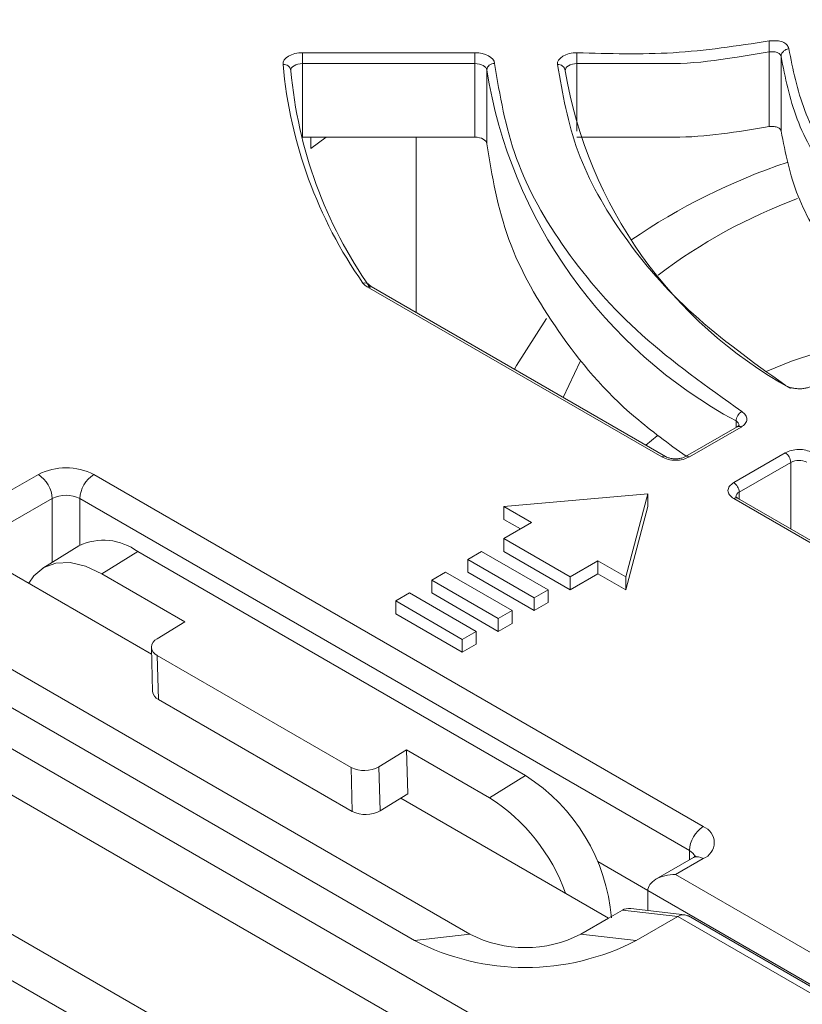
# Model space of a CAD drawing. Header units: millimetres. Extents: x -420 to 420, y -297 to 297.
# Tile 179 of 197: x 284 to 304, y 209 to 234. Entities that reach past the tile are written whole.
import ezdxf

# ---------------------------------------------------------------- set-up
doc = ezdxf.new("R2010")
doc.units = ezdxf.units.MM
doc.header["$MEASUREMENT"] = 0
doc.layers.add('layer 1', color=7, linetype='Continuous')

msp = doc.modelspace()

# ---------------------------------------------------------------- linework, layer by layer
at = {"layer": 'layer 1', "color": 7, "lineweight": 9}
for points in [[(330.4554, 266.1477), (330.4554, 266.1477), (263.0513, 227.2362), (263.0513, 227.2362)], [(330.9575, 266.0981), (330.9575, 266.0981), (263.5536, 227.1865), (263.5536, 227.1865)], [(269.7923, 229.9679), (269.7923, 229.9679), (322.646, 260.4796), (322.646, 260.4796)], [(323.0011, 259.8644), (323.0011, 259.8644), (270.1476, 229.3526), (270.1476, 229.3526)], [(323.3326, 259.8571), (323.3326, 259.8571), (270.7631, 229.5093), (270.7631, 229.5093)], [(323.5838, 259.8322), (323.5838, 259.8322), (271.0142, 229.4844), (271.0142, 229.4844)], [(290.9324, 233.5315), (290.9324, 233.5315), (295.3529, 233.5315), (295.3529, 233.5315)], [(290.9324, 233.2517), (290.9324, 233.2517), (290.9324, 233.5315), (290.9324, 233.5315)], [(295.3529, 233.2517), (295.3529, 233.2517), (295.3529, 233.5315), (295.3529, 233.5315)], [(302.8999, 231.6349), (302.8999, 231.6349), (302.8999, 233.55), (302.8999, 233.55)], [(290.4305, 233.2289), (290.6114, 231.2144), (291.3177, 229.2827), (292.4785, 227.6266)], [(295.3529, 233.2517), (295.3529, 233.2517), (290.9324, 233.2517), (290.9324, 233.2517)], [(290.9324, 233.2517), (290.9324, 233.2517), (290.9324, 231.3648), (290.9324, 231.3648)], [(295.3529, 231.3648), (295.3529, 231.3648), (295.3529, 233.2517), (295.3529, 233.2517)], [(295.8547, 233.2554), (295.7534, 233.2611), (295.6654, 233.1866), (295.654, 233.0859)], [(297.9683, 233.2517), (297.9683, 233.2517), (297.9683, 231.516), (297.9683, 231.516)], [(303.2007, 233.4333), (303.2007, 233.4333), (303.2007, 231.5182), (303.2007, 231.5182)], [(290.6313, 233.07), (290.8109, 231.069), (291.5124, 229.1498), (292.6657, 227.5046)], [(295.654, 233.0859), (296.2728, 229.2579), (298.6345, 225.9347), (302.046, 224.0915)], [(295.654, 233.0859), (295.654, 233.0859), (295.654, 231.199), (295.654, 231.199)], [(297.6673, 233.0684), (298.2506, 229.6152), (300.3786, 226.6175), (303.446, 224.9279)], [(290.9324, 231.3648), (290.9324, 231.3648), (290.9069, 231.3641), (290.9069, 231.3641)], [(295.3529, 231.3648), (295.3529, 231.3648), (290.9324, 231.3648), (290.9324, 231.3648)], [(291.1465, 231.3648), (291.1465, 231.3648), (291.1465, 231.076), (291.1465, 231.076)], [(291.5391, 231.3648), (291.5391, 231.3648), (291.1465, 231.076), (291.1465, 231.076)], [(293.8412, 231.3648), (293.8412, 231.3648), (293.8412, 226.8734), (293.8412, 226.8734)], [(303.3558, 230.7192), (301.9363, 230.2419), (300.5892, 229.5717), (299.3521, 228.7273)], [(303.6267, 229.7898), (302.3452, 229.3182), (301.1408, 228.6585), (300.0535, 227.8323)], [(286.9128, 179.9748), (286.9128, 179.9748), (370.7398, 228.367), (370.7398, 228.367)], [(292.6456, 227.5739), (292.6064, 227.6248), (292.5398, 227.6457), (292.4785, 227.6266)], [(292.4785, 227.6266), (292.5082, 227.5854), (292.5466, 227.5513), (292.5911, 227.527)], [(292.6917, 227.537), (292.6589, 227.5518), (292.6205, 227.548), (292.5911, 227.527)], [(300.1405, 223.169), (300.1405, 223.169), (292.5911, 227.527), (292.5911, 227.527)], [(300.241, 223.1788), (300.241, 223.1788), (292.6917, 227.537), (292.6917, 227.537)], [(263.5536, 227.1865), (263.5536, 227.1865), (308.3088, 201.3498), (308.3088, 201.3498)], [(371.4503, 227.1366), (371.4503, 227.1366), (287.6233, 178.7444), (287.6233, 178.7444)], [(307.6732, 200.5297), (307.6732, 200.5297), (262.9183, 226.3661), (262.9183, 226.3661)], [(298.0512, 225.6183), (298.0512, 225.6183), (297.6129, 224.696), (297.6129, 224.696)], [(302.1957, 224.3329), (302.1077, 224.2833), (302.0514, 224.1923), (302.046, 224.0915)], [(293.3065, 175.4635), (293.3065, 175.4635), (377.1334, 223.8557), (377.1334, 223.8557)], [(302.0763, 223.9444), (302.0763, 223.9444), (300.7506, 223.1788), (300.7506, 223.1788)], [(302.1768, 223.9343), (302.1768, 223.9343), (300.851, 223.169), (300.851, 223.169)], [(302.1231, 223.9761), (302.1187, 224.0251), (302.0895, 224.0687), (302.046, 224.0915)], [(302.046, 223.9267), (302.046, 223.9267), (302.046, 224.0915), (302.046, 224.0915)], [(302.1768, 223.9343), (302.1476, 223.9554), (302.1092, 223.959), (302.0763, 223.9444)], [(300.025, 223.7082), (300.025, 223.7082), (299.7351, 223.4709), (299.7351, 223.4709)], [(261.8901, 223.3982), (261.8901, 223.3982), (306.6453, 197.5617), (306.6453, 197.5617)], [(378.9094, 223.2405), (378.9094, 223.2405), (294.017, 174.233), (294.017, 174.233)], [(300.2406, 223.179), (300.2076, 223.1936), (300.1697, 223.1897), (300.1405, 223.169)], [(300.851, 223.169), (300.8219, 223.1909), (300.7829, 223.1946), (300.7502, 223.1786)], [(301.9874, 222.5127), (301.9874, 222.5127), (303.3084, 223.2753), (303.3084, 223.2753)], [(303.4504, 223.0291), (303.4458, 223.1294), (303.3928, 223.221), (303.3084, 223.2753)], [(303.866, 223.0349), (303.7341, 223.0983), (303.5802, 223.0961), (303.4504, 223.0291)], [(285.5774, 222.7177), (285.1318, 222.9486), (284.6022, 222.9486), (284.1564, 222.7177)], [(303.4504, 223.0291), (303.4504, 223.0291), (302.1296, 222.2666), (302.1296, 222.2666)], [(303.4504, 221.3261), (303.4504, 221.3261), (303.4504, 223.0291), (303.4504, 223.0291)], [(283.4462, 222.3076), (283.4462, 222.3076), (284.1564, 222.7177), (284.1564, 222.7177)], [(284.5117, 222.1027), (284.5003, 222.3531), (284.3679, 222.5826), (284.1564, 222.7177)], [(285.5774, 222.7177), (285.3661, 222.5826), (285.2337, 222.3531), (285.2222, 222.1027)], [(285.5774, 222.7177), (285.5774, 222.7177), (301.2061, 213.6955), (301.2061, 213.6955)], [(306.0097, 196.7415), (306.0097, 196.7415), (261.2548, 222.578), (261.2548, 222.578)], [(302.1296, 222.2666), (302.1252, 222.3669), (302.072, 222.4586), (301.9874, 222.5127)], [(284.5117, 222.1027), (284.5117, 222.1027), (283.4462, 221.4873), (283.4462, 221.4873)], [(285.2222, 222.1027), (284.9994, 222.2179), (284.7346, 222.2179), (284.5117, 222.1027)], [(284.5117, 220.471), (284.5117, 220.471), (284.5117, 222.1027), (284.5117, 222.1027)], [(300.851, 213.0802), (300.851, 213.0802), (285.2222, 222.1027), (285.2222, 222.1027)], [(285.2222, 222.1027), (285.2222, 222.1027), (285.2222, 220.9077), (285.2222, 220.9077)], [(299.7852, 222.2256), (299.7852, 222.2256), (296.0912, 221.8976), (296.0912, 221.8976)], [(299.2171, 220.0931), (299.2171, 220.0931), (299.7852, 222.2256), (299.7852, 222.2256)], [(299.7852, 222.2256), (299.7852, 222.2256), (299.7852, 221.8975), (299.7852, 221.8975)], [(302.088, 222.1124), (302.0552, 222.1273), (302.0168, 222.1236), (301.9874, 222.1027)], [(309.5369, 217.7445), (309.5369, 217.7445), (301.9874, 222.1027), (301.9874, 222.1027)], [(302.1296, 222.2666), (302.0791, 222.2454), (302.0448, 222.1975), (302.0413, 222.1428)], [(309.6373, 217.7545), (309.6373, 217.7545), (302.088, 222.1124), (302.088, 222.1124)], [(302.1296, 222.2666), (302.1296, 222.2666), (302.1296, 222.0886), (302.1296, 222.0886)], [(296.0912, 221.8976), (296.0912, 221.8976), (296.8017, 221.4875), (296.8017, 221.4875)], [(296.0912, 221.8976), (296.0912, 221.8976), (296.0912, 221.5696), (296.0912, 221.5696)], [(299.2171, 219.7649), (299.2171, 219.7649), (299.7852, 221.8975), (299.7852, 221.8975)], [(296.0912, 221.5696), (296.0912, 221.5696), (296.5176, 221.3234), (296.5176, 221.3234)], [(296.8017, 221.4875), (296.8017, 221.4875), (296.0912, 221.0775), (296.0912, 221.0775)], [(286.7035, 220.7433), (286.2675, 221.0704), (285.6853, 221.1275), (285.1941, 220.891)], [(296.0912, 221.0775), (296.0912, 221.0775), (297.7962, 220.0931), (297.7962, 220.0931)], [(296.0912, 221.0775), (296.0912, 221.0775), (296.0912, 220.7493), (296.0912, 220.7493)], [(285.1941, 220.891), (285.1941, 220.891), (284.2712, 220.3227), (284.2712, 220.3227)], [(282.4374, 220.7813), (282.4374, 220.7813), (287.0599, 218.113), (287.0599, 218.113)], [(286.7035, 220.7433), (286.7035, 220.7433), (285.7804, 220.1751), (285.7804, 220.1751)], [(286.7035, 220.7433), (286.7035, 220.7433), (296.6489, 215.0019), (296.6489, 215.0019)], [(295.523, 220.7493), (295.523, 220.7493), (295.1677, 220.5442), (295.1677, 220.5442)], [(297.2279, 219.7649), (297.2279, 219.7649), (295.523, 220.7493), (295.523, 220.7493)], [(296.0912, 220.7493), (296.0912, 220.7493), (297.7962, 219.7649), (297.7962, 219.7649)], [(295.1677, 220.5442), (295.1677, 220.5442), (295.1677, 220.216), (295.1677, 220.216)], [(295.1677, 220.5442), (295.1677, 220.5442), (296.8728, 219.56), (296.8728, 219.56)], [(297.7962, 220.0931), (297.7962, 220.0931), (298.5066, 220.5033), (298.5066, 220.5033)], [(298.5066, 220.5033), (298.5066, 220.5033), (299.2171, 220.0931), (299.2171, 220.0931)], [(298.5066, 220.5033), (298.5066, 220.5033), (298.5066, 220.1751), (298.5066, 220.1751)], [(285.7804, 220.1751), (285.7804, 220.1751), (287.9117, 218.9448), (287.9117, 218.9448)], [(294.5995, 220.216), (294.5995, 220.216), (294.2442, 220.0111), (294.2442, 220.0111)], [(296.3044, 219.2319), (296.3044, 219.2319), (294.5995, 220.216), (294.5995, 220.216)], [(295.1677, 220.216), (295.1677, 220.216), (296.8728, 219.2319), (296.8728, 219.2319)], [(297.7962, 219.7649), (297.7962, 219.7649), (298.5066, 220.1751), (298.5066, 220.1751)], [(297.7962, 220.0931), (297.7962, 220.0931), (297.7962, 219.7649), (297.7962, 219.7649)], [(298.5066, 220.1751), (298.5066, 220.1751), (299.2171, 219.7649), (299.2171, 219.7649)], [(299.2171, 220.0931), (299.2171, 220.0931), (299.2171, 219.7649), (299.2171, 219.7649)], [(294.2442, 220.0111), (294.2442, 220.0111), (294.2442, 219.683), (294.2442, 219.683)], [(294.2442, 220.0111), (294.2442, 220.0111), (295.9491, 219.0269), (295.9491, 219.0269)], [(293.676, 219.683), (293.676, 219.683), (293.3208, 219.4781), (293.3208, 219.4781)], [(295.3808, 218.6988), (295.3808, 218.6988), (293.676, 219.683), (293.676, 219.683)], [(294.2442, 219.683), (294.2442, 219.683), (295.9491, 218.6986), (295.9491, 218.6986)], [(296.8728, 219.56), (296.8728, 219.56), (297.2279, 219.7649), (297.2279, 219.7649)], [(296.8728, 219.56), (296.8728, 219.56), (296.8728, 219.2319), (296.8728, 219.2319)], [(297.2279, 219.7649), (297.2279, 219.7649), (297.2279, 219.4369), (297.2279, 219.4369)], [(293.3208, 219.4781), (293.3208, 219.4781), (295.0257, 218.4937), (295.0257, 218.4937)], [(293.3208, 219.4781), (293.3208, 219.4781), (293.3208, 219.1499), (293.3208, 219.1499)], [(296.8728, 219.2319), (296.8728, 219.2319), (297.2279, 219.4369), (297.2279, 219.4369)], [(293.3208, 219.1499), (293.3208, 219.1499), (295.0257, 218.1655), (295.0257, 218.1655)], [(295.9491, 219.0269), (295.9491, 219.0269), (296.3044, 219.2319), (296.3044, 219.2319)], [(296.3044, 219.2319), (296.3044, 219.2319), (296.3044, 218.9037), (296.3044, 218.9037)], [(287.2016, 218.5077), (287.2016, 218.5077), (287.9117, 218.9448), (287.9117, 218.9448)], [(295.9491, 219.0269), (295.9491, 219.0269), (295.9491, 218.6986), (295.9491, 218.6986)], [(295.9491, 218.6986), (295.9491, 218.6986), (296.3044, 218.9037), (296.3044, 218.9037)], [(293.8038, 210.775), (293.8038, 210.775), (280.3062, 218.5668), (280.3062, 218.5668)], [(281.7271, 218.7308), (281.7271, 218.7308), (295.2245, 210.9389), (295.2245, 210.9389)], [(295.0257, 218.4937), (295.0257, 218.4937), (295.3808, 218.6988), (295.3808, 218.6988)], [(295.3808, 218.6988), (295.3808, 218.6988), (295.3808, 218.3707), (295.3808, 218.3707)], [(295.0257, 218.4937), (295.0257, 218.4937), (295.0257, 218.1655), (295.0257, 218.1655)], [(295.0257, 218.1655), (295.0257, 218.1655), (295.3808, 218.3707), (295.3808, 218.3707)], [(287.0547, 218.288), (287.0547, 218.288), (287.0877, 217.1591), (287.0877, 217.1591)], [(292.1747, 215.2133), (292.1747, 215.2133), (287.2018, 218.084), (287.2018, 218.084)], [(287.2018, 218.084), (287.2018, 218.084), (287.2348, 216.9554), (287.2348, 216.9554)], [(287.0877, 217.1591), (287.098, 217.0702), (287.1536, 216.9929), (287.2348, 216.9554)], [(287.2348, 216.9554), (287.2348, 216.9554), (292.2076, 214.0844), (292.2076, 214.0844)], [(292.8849, 215.2268), (292.8849, 215.2268), (293.5948, 215.664), (293.5948, 215.664)], [(293.6278, 214.5352), (293.6278, 214.5352), (293.5948, 215.664), (293.5948, 215.664)], [(293.5948, 215.664), (293.5948, 215.664), (295.7261, 214.4337), (295.7261, 214.4337)], [(292.1747, 215.2133), (292.3986, 215.0986), (292.6653, 215.1036), (292.8849, 215.2268)], [(292.2076, 214.0844), (292.2076, 214.0844), (292.1747, 215.2133), (292.1747, 215.2133)], [(292.8849, 215.2268), (292.8849, 215.2268), (292.9178, 214.0982), (292.9178, 214.0982)], [(295.7261, 214.4337), (295.7261, 214.4337), (296.6489, 215.0019), (296.6489, 215.0019)], [(298.851, 211.3526), (298.7312, 212.8476), (297.9156, 214.199), (296.6489, 215.0019)], [(292.9178, 214.0982), (292.9178, 214.0982), (293.6278, 214.5352), (293.6278, 214.5352)], [(293.4486, 214.4249), (293.4486, 214.4249), (298.7767, 211.349), (298.7767, 211.349)], [(297.6756, 211.9845), (297.3159, 212.9949), (296.6299, 213.8564), (295.7261, 214.4337)], [(292.2076, 214.0844), (292.4316, 213.9697), (292.6983, 213.9747), (292.9178, 214.0982)], [(301.2061, 213.6955), (300.9949, 213.5603), (300.8623, 213.3308), (300.851, 213.0802)], [(300.9918, 212.9203), (300.9686, 212.9906), (300.9177, 213.0482), (300.851, 213.0802)], [(300.851, 212.8401), (300.851, 212.8401), (300.851, 213.0802), (300.851, 213.0802)], [(298.5006, 212.7965), (298.5006, 212.7965), (299.7852, 212.0547), (299.7852, 212.0547)], [(300.9549, 212.9002), (300.9549, 212.9002), (299.9935, 212.345), (299.9935, 212.345)], [(301.2061, 212.8753), (301.2061, 212.8753), (300.4957, 212.4652), (300.4957, 212.4652)], [(301.2061, 212.8753), (301.133, 212.9277), (301.037, 212.9371), (300.9549, 212.9002)], [(299.9935, 212.345), (299.9935, 212.345), (299.9935, 212.345), (299.9935, 212.345)], [(300.4957, 212.4652), (300.4957, 212.4652), (312.9277, 205.2884), (312.9277, 205.2884)], [(300.4957, 212.4652), (300.4957, 212.4652), (300.4957, 212.4652), (300.4957, 212.4652)], [(312.5725, 204.673), (312.5725, 204.673), (299.7852, 212.055), (299.7852, 212.055)], [(299.7852, 212.055), (299.7852, 212.055), (299.7852, 212.0549), (299.7852, 212.0549)], [(299.7852, 212.055), (299.7852, 212.055), (299.7852, 211.5425), (299.7852, 211.5425)], [(298.7767, 211.349), (298.7767, 211.349), (299.1318, 211.554), (299.1318, 211.554)], [(299.3494, 211.5927), (299.2673, 211.6024), (299.1923, 211.589), (299.1318, 211.554)], [(299.3494, 211.5927), (299.2673, 211.6024), (299.1923, 211.589), (299.1318, 211.554)], [(299.3494, 211.5927), (299.2673, 211.6024), (299.1923, 211.589), (299.1318, 211.554)], [(299.3494, 211.5927), (299.2673, 211.6024), (299.1923, 211.589), (299.1318, 211.554)], [(299.3494, 211.5927), (299.2673, 211.6024), (299.1923, 211.589), (299.1318, 211.554)], [(299.3494, 211.5927), (299.2673, 211.6024), (299.1923, 211.589), (299.1318, 211.554)], [(299.3494, 211.5927), (299.2673, 211.6024), (299.1923, 211.589), (299.1318, 211.554)], [(299.3494, 211.5927), (299.2673, 211.6024), (299.1923, 211.589), (299.1318, 211.554)], [(299.3494, 211.5927), (299.2673, 211.6024), (299.1923, 211.589), (299.1318, 211.554)], [(299.3494, 211.5927), (299.2673, 211.6022), (299.1923, 211.589), (299.1318, 211.554)], [(299.3494, 211.5927), (299.2673, 211.6022), (299.1923, 211.589), (299.1318, 211.554)], [(299.3494, 211.5927), (299.2673, 211.6022), (299.1923, 211.589), (299.1318, 211.554)], [(299.3494, 211.5927), (299.2673, 211.6022), (299.1923, 211.589), (299.1318, 211.554)], [(299.3494, 211.5927), (299.2673, 211.6022), (299.1923, 211.589), (299.1318, 211.554)], [(299.3494, 211.5927), (299.2673, 211.6022), (299.1923, 211.589), (299.1318, 211.554)], [(299.3494, 211.5927), (299.2673, 211.6022), (299.1923, 211.589), (299.1318, 211.554)], [(299.3494, 211.5927), (299.2673, 211.6022), (299.1923, 211.589), (299.1318, 211.554)], [(299.3494, 211.5927), (299.2673, 211.6022), (299.1923, 211.589), (299.1318, 211.554)], [(299.3494, 211.5927), (299.2673, 211.6022), (299.1923, 211.589), (299.1318, 211.554)], [(299.3494, 211.5927), (299.2673, 211.6022), (299.1923, 211.589), (299.1318, 211.554)], [(299.3494, 211.5927), (299.2673, 211.6022), (299.1923, 211.589), (299.1318, 211.554)], [(300.5526, 211.3902), (300.5526, 211.3902), (299.1318, 211.554), (299.1318, 211.554)], [(299.1318, 211.554), (299.1318, 211.554), (299.1318, 211.554), (299.1318, 211.554)], [(300.7341, 211.433), (300.7341, 211.433), (299.3494, 211.5927), (299.3494, 211.5927)], [(299.3494, 211.5927), (299.3494, 211.5927), (299.3494, 211.5927), (299.3494, 211.5927)], [(298.0662, 210.9389), (298.0662, 210.9389), (298.7767, 211.349), (298.7767, 211.349)], [(300.5526, 211.3902), (300.5526, 211.3902), (299.4869, 210.775), (299.4869, 210.775)], [(300.8236, 211.4035), (300.7443, 211.4493), (300.6467, 211.4444), (300.5526, 211.3902)], [(300.8236, 211.4035), (300.7443, 211.4493), (300.6467, 211.4444), (300.5526, 211.3902)], [(300.8236, 211.4035), (300.7443, 211.4493), (300.6467, 211.4444), (300.5526, 211.3902)], [(300.8236, 211.4035), (300.7443, 211.4493), (300.6467, 211.4444), (300.5526, 211.3902)], [(300.8236, 211.4035), (300.7443, 211.4493), (300.6467, 211.4444), (300.5526, 211.39)], [(300.8236, 211.4035), (300.7443, 211.4493), (300.6467, 211.4444), (300.5526, 211.39)], [(300.8236, 211.4035), (300.7443, 211.4493), (300.6467, 211.4444), (300.5526, 211.39)], [(300.8236, 211.4035), (300.7443, 211.4493), (300.6467, 211.4444), (300.5526, 211.39)], [(300.8236, 211.4035), (300.7443, 211.4493), (300.6467, 211.4444), (300.5526, 211.39)], [(300.8236, 211.4035), (300.7443, 211.4493), (300.6467, 211.4444), (300.5526, 211.39)], [(300.8236, 211.4035), (300.7443, 211.4493), (300.6467, 211.4444), (300.5526, 211.39)], [(300.8236, 211.4035), (300.7443, 211.4493), (300.6467, 211.4444), (300.5526, 211.39)], [(300.8236, 211.4035), (300.7443, 211.4493), (300.6467, 211.4444), (300.5526, 211.39)], [(300.8236, 211.4035), (300.7443, 211.4493), (300.6467, 211.4444), (300.5526, 211.39)], [(300.8236, 211.4035), (300.7443, 211.4493), (300.6467, 211.4444), (300.5526, 211.39)], [(300.8236, 211.4035), (300.7443, 211.4493), (300.6467, 211.4444), (300.5526, 211.39)], [(300.8236, 211.4035), (300.7443, 211.4493), (300.6467, 211.4444), (300.5526, 211.39)], [(300.8236, 211.4033), (300.7443, 211.4493), (300.6467, 211.4444), (300.5526, 211.39)], [(300.8236, 211.4033), (300.7443, 211.4493), (300.6467, 211.4444), (300.5526, 211.39)], [(300.8236, 211.4033), (300.7443, 211.4493), (300.6467, 211.4444), (300.5526, 211.39)], [(300.8236, 211.4033), (300.7443, 211.4493), (300.6467, 211.4444), (300.5526, 211.39)], [(312.1321, 204.7054), (312.1321, 204.7054), (300.5526, 211.3902), (300.5526, 211.3902)], [(300.5526, 211.3902), (300.5526, 211.3902), (300.5526, 211.39), (300.5526, 211.39)], [(312.3832, 204.7303), (312.3832, 204.7303), (300.8236, 211.4035), (300.8236, 211.4035)], [(300.8236, 211.4035), (300.8236, 211.4035), (300.8236, 211.4033), (300.8236, 211.4033)], [(293.8038, 210.775), (293.8038, 210.775), (295.2245, 210.9389), (295.2245, 210.9389)], [(293.8038, 210.775), (295.5857, 209.8516), (297.705, 209.8516), (299.4869, 210.775)], [(295.2245, 210.9389), (296.1155, 210.4772), (297.1752, 210.4772), (298.0662, 210.9389)], [(299.4869, 210.775), (299.4869, 210.775), (298.0662, 210.9389), (298.0662, 210.9389)]]:
    msp.add_open_spline(points, degree=3, dxfattribs=at)
for points, knots in [([(297.9683, 233.5315), (298.7918, 233.5068), (299.6157, 233.4819), (300.4327, 233.531), (300.4327, 233.531), (301.2595, 233.5806), (302.0797, 233.706), (302.8999, 233.8313)], [0, 0, 0, 0, 0.3333333, 0.3333333, 0.3333333, 0.3333333, 1, 1, 1, 1]), ([(302.8999, 233.8313), (302.9658, 233.8364), (303.0316, 233.8414), (303.0934, 233.8376), (303.0934, 233.8376), (303.1475, 233.8342), (303.1983, 233.8239), (303.2413, 233.807), (303.2413, 233.807), (303.2843, 233.7904), (303.3192, 233.7673), (303.344, 233.7399), (303.344, 233.7399), (303.3719, 233.7088), (303.3865, 233.6725), (303.4011, 233.636)], [0, 0, 0, 0, 0.2, 0.2, 0.2, 0.2, 0.4, 0.4, 0.4, 0.4, 0.6, 0.6, 0.6, 0.6, 1, 1, 1, 1]), ([(302.8999, 233.55), (302.8999, 233.5612), (302.8999, 233.5724), (302.8999, 233.5843), (302.8999, 233.5843), (302.8999, 233.5962), (302.8999, 233.6089), (302.8999, 233.6217), (302.8999, 233.6217), (302.8999, 233.6475), (302.8999, 233.674), (302.8999, 233.7), (302.8999, 233.7), (302.8999, 233.7258), (302.8999, 233.751), (302.8999, 233.7737), (302.8999, 233.7737), (302.8999, 233.7849), (302.8999, 233.7955), (302.8999, 233.8052), (302.8999, 233.8052), (302.8999, 233.8147), (302.8999, 233.8229), (302.8999, 233.8313)], [0, 0, 0, 0, 0.1428571, 0.1428571, 0.1428571, 0.1428571, 0.2857143, 0.2857143, 0.2857143, 0.2857143, 0.4285714, 0.4285714, 0.4285714, 0.4285714, 0.5714286, 0.5714286, 0.5714286, 0.5714286, 0.7142857, 0.7142857, 0.7142857, 0.7142857, 1, 1, 1, 1]), ([(290.4305, 233.2289), (290.4305, 233.2289), (290.4363, 233.2872), (290.4363, 233.2872), (290.4363, 233.2872), (290.4363, 233.2872), (290.4623, 233.3437), (290.4623, 233.3437), (290.4623, 233.3437), (290.4623, 233.3437), (290.5073, 233.3961), (290.5073, 233.3961), (290.5073, 233.3961), (290.5073, 233.3961), (290.5696, 233.4421), (290.5696, 233.4421), (290.5696, 233.4421), (290.5696, 233.4421), (290.6466, 233.4801), (290.6466, 233.4801), (290.6466, 233.4801), (290.6466, 233.4801), (290.7352, 233.5082), (290.7352, 233.5082), (290.7352, 233.5082), (290.7352, 233.5082), (290.8318, 233.5257), (290.8318, 233.5257), (290.8318, 233.5257), (290.8318, 233.5257), (290.9324, 233.5315), (290.9324, 233.5315)], [0, 0, 0, 0, 0.1111111, 0.1111111, 0.1111111, 0.1111111, 0.2222222, 0.2222222, 0.2222222, 0.2222222, 0.3333333, 0.3333333, 0.3333333, 0.3333333, 0.4444444, 0.4444444, 0.4444444, 0.4444444, 0.5555556, 0.5555556, 0.5555556, 0.5555556, 0.6666667, 0.6666667, 0.6666667, 0.6666667, 0.7777778, 0.7777778, 0.7777778, 0.7777778, 1, 1, 1, 1]), ([(295.3529, 233.5315), (295.3529, 233.5315), (295.4479, 233.5264), (295.4479, 233.5264), (295.4479, 233.5264), (295.4479, 233.5264), (295.5396, 233.5109), (295.5396, 233.5109), (295.5396, 233.5109), (295.5396, 233.5109), (295.6246, 233.4856), (295.6246, 233.4856), (295.6246, 233.4856), (295.6246, 233.4856), (295.6995, 233.4516), (295.6995, 233.4516), (295.6995, 233.4516), (295.6995, 233.4516), (295.7621, 233.4098), (295.7621, 233.4098), (295.7621, 233.4098), (295.7621, 233.4098), (295.8098, 233.3621), (295.8098, 233.3621), (295.8098, 233.3621), (295.8098, 233.3621), (295.841, 233.3099), (295.841, 233.3099), (295.841, 233.3099), (295.841, 233.3099), (295.8547, 233.2554), (295.8547, 233.2554)], [0, 0, 0, 0, 0.1111111, 0.1111111, 0.1111111, 0.1111111, 0.2222222, 0.2222222, 0.2222222, 0.2222222, 0.3333333, 0.3333333, 0.3333333, 0.3333333, 0.4444444, 0.4444444, 0.4444444, 0.4444444, 0.5555556, 0.5555556, 0.5555556, 0.5555556, 0.6666667, 0.6666667, 0.6666667, 0.6666667, 0.7777778, 0.7777778, 0.7777778, 0.7777778, 1, 1, 1, 1]), ([(297.4668, 233.2263), (297.4668, 233.2263), (297.4716, 233.285), (297.4716, 233.285), (297.4716, 233.285), (297.4716, 233.285), (297.4969, 233.3419), (297.4969, 233.3419), (297.4969, 233.3419), (297.4969, 233.3419), (297.5417, 233.3947), (297.5417, 233.3947), (297.5417, 233.3947), (297.5417, 233.3947), (297.6038, 233.4411), (297.6038, 233.4411), (297.6038, 233.4411), (297.6038, 233.4411), (297.6809, 233.4795), (297.6809, 233.4795), (297.6809, 233.4795), (297.6809, 233.4795), (297.7699, 233.508), (297.7699, 233.508), (297.7699, 233.508), (297.7699, 233.508), (297.867, 233.5257), (297.867, 233.5257), (297.867, 233.5257), (297.867, 233.5257), (297.9683, 233.5315), (297.9683, 233.5315)], [0, 0, 0, 0, 0.1111111, 0.1111111, 0.1111111, 0.1111111, 0.2222222, 0.2222222, 0.2222222, 0.2222222, 0.3333333, 0.3333333, 0.3333333, 0.3333333, 0.4444444, 0.4444444, 0.4444444, 0.4444444, 0.5555556, 0.5555556, 0.5555556, 0.5555556, 0.6666667, 0.6666667, 0.6666667, 0.6666667, 0.7777778, 0.7777778, 0.7777778, 0.7777778, 1, 1, 1, 1]), ([(302.8999, 233.55), (302.6254, 233.5065), (302.351, 233.4628), (302.0765, 233.4197), (302.0765, 233.4197), (301.9929, 233.4066), (301.9093, 233.3933), (301.8255, 233.3806), (301.8255, 233.3806), (301.3712, 233.3118), (300.9111, 233.2554), (300.4493, 233.2517), (300.4493, 233.2517), (300.4492, 233.2517), (300.4492, 233.2517), (300.449, 233.2517), (300.449, 233.2517), (300.448, 233.2517), (300.447, 233.2517), (300.4459, 233.2517), (300.4459, 233.2517), (300.4432, 233.2517), (300.4403, 233.2517), (300.4378, 233.2517), (300.4378, 233.2517), (300.4273, 233.2517), (300.417, 233.2517), (300.4067, 233.2517), (300.4067, 233.2517), (300.3671, 233.2517), (300.3274, 233.2517), (300.2878, 233.2517), (300.2878, 233.2517), (300.1319, 233.2517), (299.9762, 233.2517), (299.8202, 233.2517), (299.8202, 233.2517), (299.203, 233.2517), (298.5857, 233.2517), (297.9683, 233.2517)], [0, 0, 0, 0, 0.0909091, 0.0909091, 0.0909091, 0.0909091, 0.1818182, 0.1818182, 0.1818182, 0.1818182, 0.2727273, 0.2727273, 0.2727273, 0.2727273, 0.3636364, 0.3636364, 0.3636364, 0.3636364, 0.4545455, 0.4545455, 0.4545455, 0.4545455, 0.5454545, 0.5454545, 0.5454545, 0.5454545, 0.6363636, 0.6363636, 0.6363636, 0.6363636, 0.7272727, 0.7272727, 0.7272727, 0.7272727, 0.8181818, 0.8181818, 0.8181818, 0.8181818, 1, 1, 1, 1]), ([(297.9683, 233.2517), (297.9683, 233.2748), (297.9683, 233.2981), (297.9683, 233.3232), (297.9683, 233.3232), (297.9683, 233.3483), (297.9683, 233.3752), (297.9683, 233.4015), (297.9683, 233.4015), (297.9683, 233.4277), (297.9683, 233.4532), (297.9683, 233.4747), (297.9683, 233.4747), (297.9683, 233.4963), (297.9683, 233.5138), (297.9683, 233.5315)], [0, 0, 0, 0, 0.2, 0.2, 0.2, 0.2, 0.4, 0.4, 0.4, 0.4, 0.6, 0.6, 0.6, 0.6, 1, 1, 1, 1]), ([(303.2007, 233.4333), (303.1952, 233.4508), (303.1901, 233.4685), (303.1784, 233.4841), (303.1784, 233.4841), (303.1655, 233.5014), (303.1451, 233.5159), (303.1201, 233.5276), (303.1201, 233.5276), (303.0928, 233.54), (303.0603, 233.5488), (303.0245, 233.5532), (303.0245, 233.5532), (303.0054, 233.5556), (302.9854, 233.5566), (302.965, 233.5559), (302.965, 233.5559), (302.9436, 233.5553), (302.9218, 233.5527), (302.8999, 233.55)], [0, 0, 0, 0, 0.1666667, 0.1666667, 0.1666667, 0.1666667, 0.3333333, 0.3333333, 0.3333333, 0.3333333, 0.5, 0.5, 0.5, 0.5, 0.6666667, 0.6666667, 0.6666667, 0.6666667, 1, 1, 1, 1]), ([(303.4011, 233.636), (303.3743, 233.6285), (303.3474, 233.6205), (303.3235, 233.6085), (303.3235, 233.6085), (303.2994, 233.5962), (303.2781, 233.5796), (303.2598, 233.5611), (303.2598, 233.5611), (303.2414, 233.5427), (303.2258, 233.5221), (303.2166, 233.5004), (303.2166, 233.5004), (303.2073, 233.4789), (303.2039, 233.456), (303.2007, 233.4333)], [0, 0, 0, 0, 0.2, 0.2, 0.2, 0.2, 0.4, 0.4, 0.4, 0.4, 0.6, 0.6, 0.6, 0.6, 1, 1, 1, 1]), ([(303.4011, 233.636), (303.5063, 233.105), (303.6114, 232.5737), (303.8102, 232.0533), (303.8102, 232.0533), (304.0088, 231.5328), (304.301, 231.0233), (304.6529, 230.5274), (304.6529, 230.5274), (305.0046, 230.0318), (305.4159, 229.5499), (305.9074, 229.0977), (305.9074, 229.0977), (306.3991, 228.6453), (306.9706, 228.2227), (307.5422, 227.8004)], [0, 0, 0, 0, 0.2, 0.2, 0.2, 0.2, 0.4, 0.4, 0.4, 0.4, 0.6, 0.6, 0.6, 0.6, 1, 1, 1, 1]), ([(290.6313, 233.07), (290.6261, 233.1178), (290.602, 233.1614), (290.5642, 233.1914), (290.5642, 233.1914), (290.5264, 233.2213), (290.4784, 233.2348), (290.4305, 233.2289)], [0, 0, 0, 0, 0.3333333, 0.3333333, 0.3333333, 0.3333333, 1, 1, 1, 1]), ([(290.9324, 233.2517), (290.9324, 233.2517), (290.8721, 233.2481), (290.8721, 233.2481), (290.8721, 233.2481), (290.8721, 233.2481), (290.8141, 233.2376), (290.8141, 233.2376), (290.8141, 233.2376), (290.8141, 233.2376), (290.7608, 233.2207), (290.7608, 233.2207), (290.7608, 233.2207), (290.7608, 233.2207), (290.7146, 233.1978), (290.7146, 233.1978), (290.7146, 233.1978), (290.7146, 233.1978), (290.6774, 233.1703), (290.6774, 233.1703), (290.6774, 233.1703), (290.6774, 233.1703), (290.6504, 233.139), (290.6504, 233.139), (290.6504, 233.139), (290.6504, 233.139), (290.6347, 233.105), (290.6347, 233.105), (290.6347, 233.105), (290.6347, 233.105), (290.631, 233.0777), (290.631, 233.0777)], [0, 0, 0, 0, 0.1111111, 0.1111111, 0.1111111, 0.1111111, 0.2222222, 0.2222222, 0.2222222, 0.2222222, 0.3333333, 0.3333333, 0.3333333, 0.3333333, 0.4444444, 0.4444444, 0.4444444, 0.4444444, 0.5555556, 0.5555556, 0.5555556, 0.5555556, 0.6666667, 0.6666667, 0.6666667, 0.6666667, 0.7777778, 0.7777778, 0.7777778, 0.7777778, 1, 1, 1, 1]), ([(295.654, 233.0859), (295.654, 233.0859), (295.6459, 233.1186), (295.6459, 233.1186), (295.6459, 233.1186), (295.6459, 233.1186), (295.627, 233.1497), (295.627, 233.1497), (295.627, 233.1497), (295.627, 233.1497), (295.5985, 233.1786), (295.5985, 233.1786), (295.5985, 233.1786), (295.5985, 233.1786), (295.5609, 233.2034), (295.5609, 233.2034), (295.5609, 233.2034), (295.5609, 233.2034), (295.5159, 233.2239), (295.5159, 233.2239), (295.5159, 233.2239), (295.5159, 233.2239), (295.4649, 233.2389), (295.4649, 233.2389), (295.4649, 233.2389), (295.4649, 233.2389), (295.41, 233.2484), (295.41, 233.2484), (295.41, 233.2484), (295.41, 233.2484), (295.3529, 233.2517), (295.3529, 233.2517)], [0, 0, 0, 0, 0.1111111, 0.1111111, 0.1111111, 0.1111111, 0.2222222, 0.2222222, 0.2222222, 0.2222222, 0.3333333, 0.3333333, 0.3333333, 0.3333333, 0.4444444, 0.4444444, 0.4444444, 0.4444444, 0.5555556, 0.5555556, 0.5555556, 0.5555556, 0.6666667, 0.6666667, 0.6666667, 0.6666667, 0.7777778, 0.7777778, 0.7777778, 0.7777778, 1, 1, 1, 1]), ([(295.8547, 233.2554), (295.9917, 232.4385), (296.1285, 231.6215), (296.4185, 230.8214), (296.4185, 230.8214), (296.7082, 230.0213), (297.1511, 229.2382), (297.6912, 228.4784), (297.6912, 228.4784), (298.2313, 227.7183), (298.8688, 226.9813), (299.6358, 226.2942), (299.6358, 226.2942), (300.4028, 225.6073), (301.2991, 224.9701), (302.1957, 224.3329)], [0, 0, 0, 0, 0.2, 0.2, 0.2, 0.2, 0.4, 0.4, 0.4, 0.4, 0.6, 0.6, 0.6, 0.6, 1, 1, 1, 1]), ([(297.6673, 233.0684), (297.662, 233.1161), (297.6379, 233.1599), (297.6002, 233.1896), (297.6002, 233.1896), (297.5624, 233.2191), (297.5144, 233.2326), (297.4668, 233.2263)], [0, 0, 0, 0, 0.3333333, 0.3333333, 0.3333333, 0.3333333, 1, 1, 1, 1]), ([(303.2958, 225.0151), (302.4769, 225.6034), (301.6582, 226.1918), (300.9567, 226.8251), (300.9567, 226.8251), (300.2553, 227.4582), (299.671, 228.1364), (299.1749, 228.8354), (299.1749, 228.8354), (298.6788, 229.5343), (298.2704, 230.254), (298.0004, 230.9893), (298.0004, 230.9893), (297.7306, 231.7246), (297.5986, 232.4754), (297.4668, 233.2263)], [0, 0, 0, 0, 0.2, 0.2, 0.2, 0.2, 0.4, 0.4, 0.4, 0.4, 0.6, 0.6, 0.6, 0.6, 1, 1, 1, 1]), ([(297.9683, 233.2517), (297.9683, 233.2517), (297.9075, 233.2481), (297.9075, 233.2481), (297.9075, 233.2481), (297.9075, 233.2481), (297.8494, 233.2374), (297.8494, 233.2374), (297.8494, 233.2374), (297.8494, 233.2374), (297.7959, 233.2204), (297.7959, 233.2204), (297.7959, 233.2204), (297.7959, 233.2204), (297.7497, 233.1973), (297.7497, 233.1973), (297.7497, 233.1973), (297.7497, 233.1973), (297.7123, 233.1694), (297.7123, 233.1694), (297.7123, 233.1694), (297.7123, 233.1694), (297.6856, 233.1377), (297.6856, 233.1377), (297.6856, 233.1377), (297.6856, 233.1377), (297.6703, 233.1035), (297.6703, 233.1035), (297.6703, 233.1035), (297.6703, 233.1035), (297.6669, 233.0777), (297.6669, 233.0777)], [0, 0, 0, 0, 0.1111111, 0.1111111, 0.1111111, 0.1111111, 0.2222222, 0.2222222, 0.2222222, 0.2222222, 0.3333333, 0.3333333, 0.3333333, 0.3333333, 0.4444444, 0.4444444, 0.4444444, 0.4444444, 0.5555556, 0.5555556, 0.5555556, 0.5555556, 0.6666667, 0.6666667, 0.6666667, 0.6666667, 0.7777778, 0.7777778, 0.7777778, 0.7777778, 1, 1, 1, 1]), ([(307.3898, 227.5302), (306.8114, 227.957), (306.2331, 228.3835), (305.736, 228.8404), (305.736, 228.8404), (305.2387, 229.2975), (304.8226, 229.7848), (304.4667, 230.2863), (304.4667, 230.2863), (304.1109, 230.7878), (303.8153, 231.3036), (303.6145, 231.8305), (303.6145, 231.8305), (303.4133, 232.3573), (303.307, 232.8952), (303.2007, 233.4333)], [0, 0, 0, 0, 0.2, 0.2, 0.2, 0.2, 0.4, 0.4, 0.4, 0.4, 0.6, 0.6, 0.6, 0.6, 1, 1, 1, 1]), ([(302.8999, 231.6349), (302.0861, 231.4997), (301.2723, 231.3645), (300.4476, 231.3648), (300.4476, 231.3648), (300.4473, 231.3648), (300.4473, 231.3648), (300.4471, 231.3648), (300.4471, 231.3648), (300.447, 231.3648), (300.4468, 231.3648), (300.4463, 231.3648), (300.4463, 231.3648), (300.4458, 231.3648), (300.4449, 231.3648), (300.4441, 231.3648), (300.4441, 231.3648), (300.4413, 231.3648), (300.4385, 231.3648), (300.4359, 231.3648), (300.4359, 231.3648), (300.4254, 231.3648), (300.4152, 231.3648), (300.405, 231.3648), (300.405, 231.3648), (300.3654, 231.3648), (300.3256, 231.3648), (300.286, 231.3648), (300.286, 231.3648), (300.1303, 231.3648), (299.9746, 231.3648), (299.819, 231.3648), (299.819, 231.3648), (299.202, 231.3648), (298.5851, 231.3648), (297.9683, 231.3648)], [0, 0, 0, 0, 0.1, 0.1, 0.1, 0.1, 0.2, 0.2, 0.2, 0.2, 0.3, 0.3, 0.3, 0.3, 0.4, 0.4, 0.4, 0.4, 0.5, 0.5, 0.5, 0.5, 0.6, 0.6, 0.6, 0.6, 0.7, 0.7, 0.7, 0.7, 0.8, 0.8, 0.8, 0.8, 1, 1, 1, 1]), ([(303.2007, 231.5182), (303.1952, 231.5359), (303.1901, 231.5534), (303.1784, 231.569), (303.1784, 231.569), (303.1655, 231.5862), (303.1451, 231.6008), (303.1201, 231.6123), (303.1201, 231.6123), (303.0928, 231.6249), (303.0603, 231.6337), (303.0247, 231.638), (303.0247, 231.638), (303.0054, 231.6404), (302.9855, 231.6414), (302.965, 231.6408), (302.965, 231.6408), (302.9436, 231.64), (302.9218, 231.6373), (302.8999, 231.6349)], [0, 0, 0, 0, 0.1666667, 0.1666667, 0.1666667, 0.1666667, 0.3333333, 0.3333333, 0.3333333, 0.3333333, 0.5, 0.5, 0.5, 0.5, 0.6666667, 0.6666667, 0.6666667, 0.6666667, 1, 1, 1, 1]), ([(306.3356, 226.4463), (306.1506, 226.5871), (305.9653, 226.728), (305.7936, 226.8737), (305.7936, 226.8737), (305.2737, 227.3143), (304.8745, 227.8002), (304.5226, 228.2961), (304.5226, 228.2961), (304.1616, 228.8048), (303.8505, 229.324), (303.6395, 229.8557), (303.6395, 229.8557), (303.4229, 230.4013), (303.3118, 230.9596), (303.2007, 231.5182)], [0, 0, 0, 0, 0.2, 0.2, 0.2, 0.2, 0.4, 0.4, 0.4, 0.4, 0.6, 0.6, 0.6, 0.6, 1, 1, 1, 1]), ([(295.654, 231.199), (295.654, 231.199), (295.6459, 231.2317), (295.6459, 231.2317), (295.6459, 231.2317), (295.6459, 231.2317), (295.627, 231.263), (295.627, 231.263), (295.627, 231.263), (295.627, 231.263), (295.5985, 231.2917), (295.5985, 231.2917), (295.5985, 231.2917), (295.5985, 231.2917), (295.5609, 231.3167), (295.5609, 231.3167), (295.5609, 231.3167), (295.5609, 231.3167), (295.5159, 231.3372), (295.5159, 231.3372), (295.5159, 231.3372), (295.5159, 231.3372), (295.4649, 231.3522), (295.4649, 231.3522), (295.4649, 231.3522), (295.4649, 231.3522), (295.41, 231.3617), (295.41, 231.3617), (295.41, 231.3617), (295.41, 231.3617), (295.3529, 231.3648), (295.3529, 231.3648)], [0, 0, 0, 0, 0.1111111, 0.1111111, 0.1111111, 0.1111111, 0.2222222, 0.2222222, 0.2222222, 0.2222222, 0.3333333, 0.3333333, 0.3333333, 0.3333333, 0.4444444, 0.4444444, 0.4444444, 0.4444444, 0.5555556, 0.5555556, 0.5555556, 0.5555556, 0.6666667, 0.6666667, 0.6666667, 0.6666667, 0.7777778, 0.7777778, 0.7777778, 0.7777778, 1, 1, 1, 1]), ([(300.7642, 223.1868), (300.3163, 223.5125), (299.8685, 223.8385), (299.4656, 224.1817), (299.4656, 224.1817), (298.6651, 224.8638), (298.0424, 225.6143), (297.5053, 226.3834), (297.5053, 226.3834), (296.968, 227.1524), (296.5166, 227.9397), (296.2222, 228.7453), (296.2222, 228.7453), (295.928, 229.5511), (295.791, 230.3751), (295.654, 231.199)], [0, 0, 0, 0, 0.2, 0.2, 0.2, 0.2, 0.4, 0.4, 0.4, 0.4, 0.6, 0.6, 0.6, 0.6, 1, 1, 1, 1]), ([(292.6917, 227.537), (292.6762, 227.5477), (292.6607, 227.5584), (292.6528, 227.5655), (292.6528, 227.5655), (292.6487, 227.5695), (292.6468, 227.5724), (292.645, 227.5752)], [0, 0, 0, 0, 0.3333333, 0.3333333, 0.3333333, 0.3333333, 1, 1, 1, 1]), ([(296.3669, 225.4153), (296.3669, 225.4153), (296.4169, 225.5171), (296.4169, 225.5171), (296.4169, 225.5171), (296.4169, 225.5171), (297.187, 226.7208), (297.187, 226.7208)], [0, 0, 0, 0, 0.3333333, 0.3333333, 0.3333333, 0.3333333, 1, 1, 1, 1]), ([(305.3955, 226.2607), (305.3955, 226.2607), (303.4721, 225.6284), (303.4721, 225.6284), (303.4721, 225.6284), (303.4721, 225.6284), (302.8172, 225.3555), (302.8172, 225.3555)], [0, 0, 0, 0, 0.3333333, 0.3333333, 0.3333333, 0.3333333, 1, 1, 1, 1]), ([(304.027, 225.0023), (304.0014, 224.9892), (303.9757, 224.9761), (303.9475, 224.9651), (303.9475, 224.9651), (303.9195, 224.9541), (303.8887, 224.9449), (303.8569, 224.9378), (303.8569, 224.9378), (303.825, 224.9305), (303.792, 224.925), (303.7585, 224.9216), (303.7585, 224.9216), (303.7249, 224.9182), (303.6906, 224.9169), (303.6566, 224.9174), (303.6566, 224.9174), (303.6225, 224.9181), (303.5883, 224.9206), (303.5552, 224.9253), (303.5552, 224.9253), (303.5219, 224.9299), (303.4896, 224.9366), (303.4587, 224.9447), (303.4587, 224.9447), (303.4276, 224.953), (303.3979, 224.9631), (303.3709, 224.9751), (303.3709, 224.9751), (303.344, 224.9872), (303.3199, 225.001), (303.2958, 225.0151)], [0, 0, 0, 0, 0.1111111, 0.1111111, 0.1111111, 0.1111111, 0.2222222, 0.2222222, 0.2222222, 0.2222222, 0.3333333, 0.3333333, 0.3333333, 0.3333333, 0.4444444, 0.4444444, 0.4444444, 0.4444444, 0.5555556, 0.5555556, 0.5555556, 0.5555556, 0.6666667, 0.6666667, 0.6666667, 0.6666667, 0.7777778, 0.7777778, 0.7777778, 0.7777778, 1, 1, 1, 1]), ([(302.1957, 224.3329), (302.2329, 224.303), (302.27, 224.2728), (302.2931, 224.2393), (302.2931, 224.2393), (302.3165, 224.2057), (302.3255, 224.1686), (302.3238, 224.1314), (302.3238, 224.1314), (302.3221, 224.0944), (302.3094, 224.0577), (302.283, 224.0247), (302.283, 224.0247), (302.2567, 223.992), (302.2168, 223.9631), (302.1768, 223.9343)], [0, 0, 0, 0, 0.2, 0.2, 0.2, 0.2, 0.4, 0.4, 0.4, 0.4, 0.6, 0.6, 0.6, 0.6, 1, 1, 1, 1]), ([(302.1221, 223.9804), (302.1225, 223.9807), (302.123, 223.9811), (302.1193, 223.9775), (302.1193, 223.9775), (302.1149, 223.9729), (302.1046, 223.9622), (302.0892, 223.9522), (302.0892, 223.9522), (302.0851, 223.9496), (302.0807, 223.9469), (302.0763, 223.9444)], [0, 0, 0, 0, 0.25, 0.25, 0.25, 0.25, 0.5, 0.5, 0.5, 0.5, 1, 1, 1, 1]), ([(303.3084, 223.2753), (303.3585, 223.2984), (303.4084, 223.3215), (303.4657, 223.3367), (303.4657, 223.3367), (303.5228, 223.3518), (303.5868, 223.3591), (303.6514, 223.3601), (303.6514, 223.3601), (303.7157, 223.3608), (303.7805, 223.3554), (303.8386, 223.3419), (303.8386, 223.3419), (303.8969, 223.3283), (303.949, 223.3066), (304.001, 223.2849)], [0, 0, 0, 0, 0.2, 0.2, 0.2, 0.2, 0.4, 0.4, 0.4, 0.4, 0.6, 0.6, 0.6, 0.6, 1, 1, 1, 1]), ([(300.851, 223.169), (300.799, 223.145), (300.7472, 223.1214), (300.6879, 223.1061), (300.6879, 223.1061), (300.6288, 223.0908), (300.5623, 223.084), (300.4957, 223.084), (300.4957, 223.084), (300.4293, 223.084), (300.3627, 223.0908), (300.3035, 223.1061), (300.3035, 223.1061), (300.2442, 223.1214), (300.1924, 223.145), (300.1405, 223.169)], [0, 0, 0, 0, 0.2, 0.2, 0.2, 0.2, 0.4, 0.4, 0.4, 0.4, 0.6, 0.6, 0.6, 0.6, 1, 1, 1, 1]), ([(300.7506, 223.1788), (300.7281, 223.1678), (300.7057, 223.1569), (300.6784, 223.1477), (300.6784, 223.1477), (300.6498, 223.1382), (300.6162, 223.1308), (300.581, 223.1263), (300.581, 223.1263), (300.5433, 223.1214), (300.504, 223.1197), (300.4653, 223.1216), (300.4653, 223.1216), (300.4257, 223.1233), (300.3865, 223.1287), (300.3508, 223.1372), (300.3508, 223.1372), (300.3195, 223.1447), (300.2906, 223.1545), (300.2677, 223.1651), (300.2677, 223.1651), (300.258, 223.1695), (300.2497, 223.1742), (300.241, 223.1788)], [0, 0, 0, 0, 0.1428571, 0.1428571, 0.1428571, 0.1428571, 0.2857143, 0.2857143, 0.2857143, 0.2857143, 0.4285714, 0.4285714, 0.4285714, 0.4285714, 0.5714286, 0.5714286, 0.5714286, 0.5714286, 0.7142857, 0.7142857, 0.7142857, 0.7142857, 1, 1, 1, 1]), ([(301.9874, 222.1027), (301.9463, 222.1326), (301.9051, 222.1625), (301.8785, 222.1967), (301.8785, 222.1967), (301.8523, 222.2308), (301.8404, 222.2692), (301.8404, 222.3076), (301.8404, 222.3076), (301.8404, 222.3462), (301.8523, 222.3845), (301.8785, 222.4187), (301.8785, 222.4187), (301.9051, 222.4528), (301.9463, 222.4828), (301.9874, 222.5127)], [0, 0, 0, 0, 0.2, 0.2, 0.2, 0.2, 0.4, 0.4, 0.4, 0.4, 0.6, 0.6, 0.6, 0.6, 1, 1, 1, 1]), ([(302.088, 222.1124), (302.0729, 222.1233), (302.0576, 222.1341), (302.0496, 222.1408), (302.0496, 222.1408), (302.0413, 222.1479), (302.0406, 222.1504), (302.0399, 222.153)], [0, 0, 0, 0, 0.3333333, 0.3333333, 0.3333333, 0.3333333, 1, 1, 1, 1]), ([(285.7804, 220.1751), (285.7804, 220.1751), (285.3661, 220.3686), (285.3661, 220.3686), (285.3661, 220.3686), (285.3661, 220.3686), (284.9702, 220.4618), (284.9702, 220.4618), (284.9702, 220.4618), (284.9702, 220.4618), (284.6084, 220.451), (284.6084, 220.451), (284.6084, 220.451), (284.6084, 220.451), (284.2942, 220.3366), (284.2942, 220.3366), (284.2942, 220.3366), (284.2942, 220.3366), (284.0397, 220.1231), (284.0397, 220.1231), (284.0397, 220.1231), (284.0397, 220.1231), (283.9096, 219.9316), (283.9096, 219.9316)], [0, 0, 0, 0, 0.1428571, 0.1428571, 0.1428571, 0.1428571, 0.2857143, 0.2857143, 0.2857143, 0.2857143, 0.4285714, 0.4285714, 0.4285714, 0.4285714, 0.5714286, 0.5714286, 0.5714286, 0.5714286, 0.7142857, 0.7142857, 0.7142857, 0.7142857, 1, 1, 1, 1]), ([(287.2016, 218.5077), (287.1158, 218.4724), (287.0598, 218.3886), (287.0599, 218.2958), (287.0599, 218.2958), (287.0599, 218.2029), (287.116, 218.1193), (287.2018, 218.084)], [0, 0, 0, 0, 0.3333333, 0.3333333, 0.3333333, 0.3333333, 1, 1, 1, 1]), ([(301.2061, 212.8753), (301.3765, 212.94), (301.4891, 213.1031), (301.4891, 213.2854), (301.4891, 213.2854), (301.4891, 213.4676), (301.3765, 213.6308), (301.2061, 213.6955)], [0, 0, 0, 0, 0.3333333, 0.3333333, 0.3333333, 0.3333333, 1, 1, 1, 1]), ([(301.012, 212.9422), (301.0117, 212.9407), (301.0115, 212.9393), (301.0007, 212.9315), (301.0007, 212.9315), (300.9911, 212.9245), (300.973, 212.9123), (300.9549, 212.9002)], [0, 0, 0, 0, 0.3333333, 0.3333333, 0.3333333, 0.3333333, 1, 1, 1, 1]), ([(300.4957, 212.4652), (300.3073, 212.4652), (300.1267, 212.422), (299.9935, 212.345), (299.9935, 212.345), (299.8603, 212.2681), (299.7852, 212.1638), (299.7852, 212.055)], [0, 0, 0, 0, 0.3333333, 0.3333333, 0.3333333, 0.3333333, 1, 1, 1, 1]), ([(300.4957, 212.4652), (300.3073, 212.4652), (300.1267, 212.422), (299.9935, 212.345), (299.9935, 212.345), (299.8603, 212.2681), (299.7852, 212.1638), (299.7852, 212.055)], [0, 0, 0, 0, 0.3333333, 0.3333333, 0.3333333, 0.3333333, 1, 1, 1, 1]), ([(300.4957, 212.4652), (300.3073, 212.4652), (300.1267, 212.422), (299.9935, 212.345), (299.9935, 212.345), (299.8603, 212.2681), (299.7852, 212.1638), (299.7852, 212.055)], [0, 0, 0, 0, 0.3333333, 0.3333333, 0.3333333, 0.3333333, 1, 1, 1, 1]), ([(300.4957, 212.4652), (300.3073, 212.4652), (300.1267, 212.422), (299.9935, 212.345), (299.9935, 212.345), (299.8603, 212.2681), (299.7852, 212.1638), (299.7852, 212.055)], [0, 0, 0, 0, 0.3333333, 0.3333333, 0.3333333, 0.3333333, 1, 1, 1, 1]), ([(300.4957, 212.4652), (300.3073, 212.4652), (300.1267, 212.422), (299.9935, 212.345), (299.9935, 212.345), (299.8603, 212.2681), (299.7852, 212.1638), (299.7852, 212.055)], [0, 0, 0, 0, 0.3333333, 0.3333333, 0.3333333, 0.3333333, 1, 1, 1, 1]), ([(300.4957, 212.4652), (300.3073, 212.4652), (300.1267, 212.422), (299.9935, 212.345), (299.9935, 212.345), (299.8603, 212.2681), (299.7852, 212.1638), (299.7852, 212.0549)], [0, 0, 0, 0, 0.3333333, 0.3333333, 0.3333333, 0.3333333, 1, 1, 1, 1]), ([(300.4957, 212.4652), (300.3073, 212.4652), (300.1267, 212.422), (299.9935, 212.345), (299.9935, 212.345), (299.8603, 212.2681), (299.7852, 212.1638), (299.7852, 212.0549)], [0, 0, 0, 0, 0.3333333, 0.3333333, 0.3333333, 0.3333333, 1, 1, 1, 1]), ([(300.4957, 212.4652), (300.3073, 212.4652), (300.1267, 212.422), (299.9935, 212.345), (299.9935, 212.345), (299.8603, 212.2681), (299.7852, 212.1638), (299.7852, 212.0549)], [0, 0, 0, 0, 0.3333333, 0.3333333, 0.3333333, 0.3333333, 1, 1, 1, 1]), ([(300.4957, 212.4652), (300.3073, 212.4652), (300.1267, 212.422), (299.9935, 212.345), (299.9935, 212.345), (299.8603, 212.2681), (299.7852, 212.1638), (299.7852, 212.0549)], [0, 0, 0, 0, 0.3333333, 0.3333333, 0.3333333, 0.3333333, 1, 1, 1, 1]), ([(300.4957, 212.4652), (300.3073, 212.4652), (300.1267, 212.422), (299.9935, 212.345), (299.9935, 212.345), (299.8603, 212.2681), (299.7852, 212.1638), (299.7852, 212.0549)], [0, 0, 0, 0, 0.3333333, 0.3333333, 0.3333333, 0.3333333, 1, 1, 1, 1]), ([(300.4957, 212.4652), (300.3073, 212.4652), (300.1267, 212.422), (299.9935, 212.345), (299.9935, 212.345), (299.8603, 212.2681), (299.7852, 212.1638), (299.7852, 212.0549)], [0, 0, 0, 0, 0.3333333, 0.3333333, 0.3333333, 0.3333333, 1, 1, 1, 1]), ([(300.4957, 212.4652), (300.3073, 212.4652), (300.1267, 212.422), (299.9935, 212.345), (299.9935, 212.345), (299.8603, 212.2681), (299.7852, 212.1638), (299.7852, 212.0549)], [0, 0, 0, 0, 0.3333333, 0.3333333, 0.3333333, 0.3333333, 1, 1, 1, 1]), ([(300.4957, 212.4652), (300.3073, 212.4652), (300.1267, 212.422), (299.9935, 212.345), (299.9935, 212.345), (299.8603, 212.2681), (299.7852, 212.1638), (299.7852, 212.0549)], [0, 0, 0, 0, 0.3333333, 0.3333333, 0.3333333, 0.3333333, 1, 1, 1, 1]), ([(300.4957, 212.4652), (300.3073, 212.4652), (300.1267, 212.422), (299.9935, 212.345), (299.9935, 212.345), (299.8603, 212.2681), (299.7852, 212.1638), (299.7852, 212.0549)], [0, 0, 0, 0, 0.3333333, 0.3333333, 0.3333333, 0.3333333, 1, 1, 1, 1]), ([(300.4957, 212.4652), (300.3073, 212.4652), (300.1267, 212.422), (299.9935, 212.345), (299.9935, 212.345), (299.8603, 212.2681), (299.7852, 212.1638), (299.7852, 212.0549)], [0, 0, 0, 0, 0.3333333, 0.3333333, 0.3333333, 0.3333333, 1, 1, 1, 1]), ([(300.4957, 212.4652), (300.3073, 212.4652), (300.1267, 212.422), (299.9935, 212.345), (299.9935, 212.345), (299.8603, 212.2681), (299.7852, 212.1638), (299.7852, 212.0549)], [0, 0, 0, 0, 0.3333333, 0.3333333, 0.3333333, 0.3333333, 1, 1, 1, 1]), ([(300.4957, 212.4652), (300.3073, 212.4652), (300.1267, 212.422), (299.9935, 212.345), (299.9935, 212.345), (299.8603, 212.2681), (299.7852, 212.1638), (299.7852, 212.0549)], [0, 0, 0, 0, 0.3333333, 0.3333333, 0.3333333, 0.3333333, 1, 1, 1, 1]), ([(300.4957, 212.4652), (300.3073, 212.4652), (300.1267, 212.422), (299.9935, 212.345), (299.9935, 212.345), (299.8603, 212.2681), (299.7852, 212.1638), (299.7852, 212.0549)], [0, 0, 0, 0, 0.3333333, 0.3333333, 0.3333333, 0.3333333, 1, 1, 1, 1]), ([(300.4957, 212.4652), (300.3073, 212.4652), (300.1267, 212.422), (299.9935, 212.345), (299.9935, 212.345), (299.8603, 212.2681), (299.7852, 212.1638), (299.7852, 212.0549)], [0, 0, 0, 0, 0.3333333, 0.3333333, 0.3333333, 0.3333333, 1, 1, 1, 1]), ([(300.4957, 212.4652), (300.3073, 212.4652), (300.1267, 212.422), (299.9935, 212.345), (299.9935, 212.345), (299.8603, 212.2681), (299.7852, 212.1638), (299.7852, 212.0549)], [0, 0, 0, 0, 0.3333333, 0.3333333, 0.3333333, 0.3333333, 1, 1, 1, 1]), ([(300.4957, 212.4652), (300.3073, 212.4652), (300.1267, 212.422), (299.9935, 212.345), (299.9935, 212.345), (299.8603, 212.2681), (299.7852, 212.1638), (299.7852, 212.0549)], [0, 0, 0, 0, 0.3333333, 0.3333333, 0.3333333, 0.3333333, 1, 1, 1, 1])]:
    msp.add_open_spline(points, degree=3, knots=knots, dxfattribs=at)

doc.saveas('drawing.dxf')
